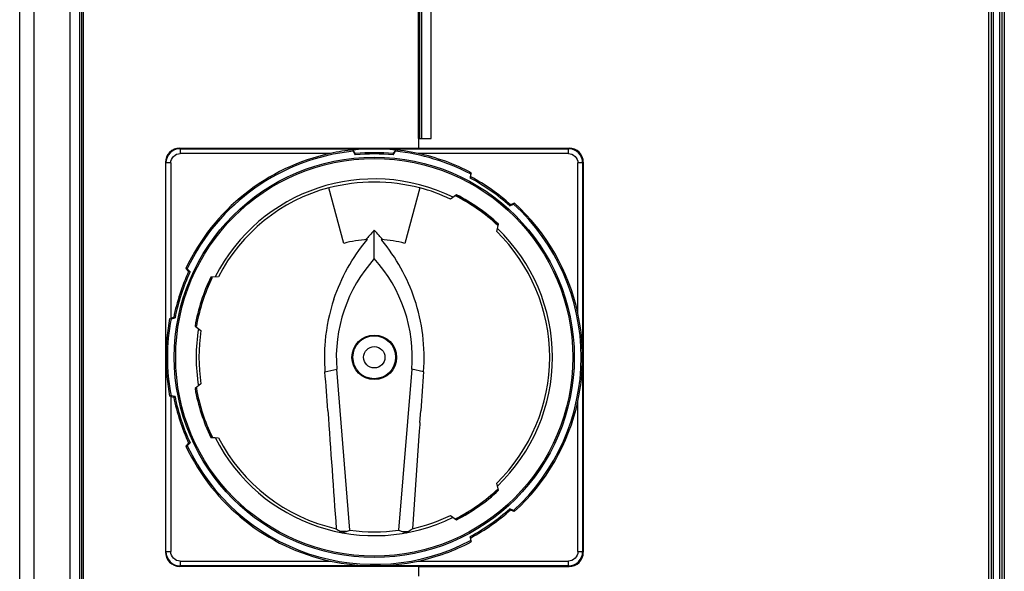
# Model space of a CAD drawing. Header units: inches. Extents: x 0 to 166, y 0 to 117.
# Tile 5 of 80: x 20.56 to 28.72, y 48.14 to 52.7. Entities that reach past the tile are written whole.
import ezdxf

# ---------------------------------------------------------------- set-up
doc = ezdxf.new("R2010")
doc.units = ezdxf.units.IN
doc.header["$LTSCALE"] = 9.105315
doc.header["$MEASUREMENT"] = 0
doc.layers.get('0').update_dxf_attribs({"linetype": 'CONTINUOUS'})

msp = doc.modelspace()

# ---------------------------------------------------------------- linework, layer by layer
at = {"color": 7, "linetype": 'CONTINUOUS'}
for p, q in [((20.6778, 71.5135), (20.6778, 43.0729)), ((20.5605, 43.1088), (20.5605, 71.3955)), ((20.9793, 43.0601), (20.9795, 71.3954)), ((23.9716, 51.719), (23.9716, 71.3954)), ((21.0597, 43.1785), (21.0597, 63.8623)), ((21.0735, 63.8598), (21.0735, 43.1785)), ((21.0873, 63.8572), (21.0873, 43.1785)), ((23.8648, 51.719), (23.8638, 63.8572)), ((23.8776, 51.719), (23.8776, 63.8598)), ((23.8914, 63.8623), (23.8914, 51.719)), ((28.5927, 43.1045), (28.5927, 63.845)), ((28.6109, 63.845), (28.6109, 43.1045)), ((28.629, 63.845), (28.629, 43.1024)), ((28.6843, 43.1024), (28.6843, 63.845)), ((28.7024, 43.1045), (28.7024, 63.845)), ((28.7206, 63.845), (28.7206, 43.1045)), ((23.865, 51.719), (23.9716, 51.719)), ((23.8664, 51.719), (23.8664, 51.6403)), ((21.8905, 51.6348), (21.8862, 51.639)), ((21.8905, 51.6348), (21.8905, 51.5954)), ((21.8905, 51.6348), (25.1079, 51.6348)), ((23.1358, 51.5954), (21.8905, 51.5954)), ((23.3417, 51.5941), (23.3245, 51.6239)), ((23.3245, 51.6135), (23.3245, 51.6239)), ((23.3245, 51.6135), (23.3417, 51.5837)), ((23.3417, 51.5872), (23.3417, 51.5941)), ((23.6739, 51.6239), (23.6567, 51.5941)), ((23.6567, 51.5837), (23.6739, 51.6135)), ((23.6567, 51.5941), (23.6567, 51.5872)), ((23.6739, 51.6239), (23.6739, 51.6135)), ((25.1079, 51.5954), (23.8626, 51.5954)), ((23.8664, 51.6403), (25.1134, 51.6403)), ((25.1134, 51.6403), (25.1079, 51.6348)), ((25.1079, 51.5954), (25.1079, 51.6348)), ((21.768, 51.5211), (21.7724, 51.5167)), ((21.768, 51.5211), (21.768, 48.295)), ((21.7724, 48.2993), (21.7724, 51.5167)), ((21.8118, 51.5167), (21.7724, 51.5167)), ((21.8118, 51.5167), (21.8118, 50.2318)), ((25.2259, 51.5167), (25.1866, 51.5167)), ((25.1866, 50.2714), (25.1866, 51.5167)), ((25.2259, 51.5167), (25.2315, 51.5222)), ((25.2259, 51.5167), (25.2259, 48.2993)), ((25.2315, 51.5222), (25.2315, 48.2938)), ((24.2961, 51.4259), (24.2932, 51.392)), ((24.3029, 51.4356), (24.2961, 51.4259)), ((24.2999, 51.4017), (24.3029, 51.4356)), ((24.2999, 51.4017), (24.2952, 51.3949)), ((23.2465, 50.8511), (23.123, 51.3121)), ((23.8754, 51.3121), (23.7519, 50.8511)), ((24.1811, 51.2529), (24.1304, 51.2174)), ((24.6221, 51.1617), (24.653, 51.1761)), ((24.6241, 51.1645), (24.6289, 51.1713)), ((24.6518, 51.182), (24.6289, 51.1713)), ((24.653, 51.1761), (24.659, 51.1847)), ((24.659, 51.1847), (24.6597, 51.1857)), ((24.5137, 50.949), (24.5297, 51.0088)), ((23.4992, 50.7245), (23.4992, 50.9606)), ((21.938, 50.6443), (21.9608, 50.619)), ((21.9392, 50.6439), (21.938, 50.6443)), ((21.9492, 50.6407), (21.9392, 50.6439)), ((21.972, 50.6154), (21.9492, 50.6407)), ((21.9687, 50.6164), (21.9608, 50.619)), ((22.207, 50.5738), (22.1452, 50.5717)), ((21.8815, 50.4131), (21.8815, 50.3843)), ((21.8034, 50.23), (21.8133, 50.2268)), ((21.8367, 50.2371), (21.8118, 50.2318)), ((21.8146, 50.2264), (21.8479, 50.2334)), ((21.8446, 50.2345), (21.8367, 50.2371)), ((22.0137, 50.167), (22.0625, 50.1289)), ((23.0903, 49.7888), (23.1883, 49.809)), ((23.2976, 48.4767), (23.1882, 49.8089)), ((23.8101, 49.8089), (23.7007, 48.4767)), ((23.908, 49.7888), (23.8101, 49.8089)), ((22.0625, 49.6872), (22.0137, 49.6491)), ((21.8046, 49.5864), (21.8034, 49.586)), ((21.8083, 49.5877), (21.8046, 49.5864)), ((21.8146, 49.5897), (21.8083, 49.5877)), ((21.8118, 49.5843), (21.8367, 49.579)), ((21.8118, 49.5843), (21.8118, 48.2993)), ((21.8479, 49.5826), (21.8146, 49.5897)), ((21.8446, 49.5815), (21.8367, 49.579)), ((25.1866, 48.2993), (25.1866, 49.5446)), ((23.877, 49.3684), (23.884, 49.4655)), ((21.8815, 49.4318), (21.8815, 49.403)), ((23.8718, 49.2957), (23.8147, 48.4891)), ((23.8757, 49.3508), (23.8718, 49.2957)), ((23.877, 49.3684), (23.8757, 49.3508)), ((22.1452, 49.2444), (22.181, 49.2431)), ((22.1868, 49.2429), (22.207, 49.2422)), ((21.9608, 49.197), (21.938, 49.1717)), ((21.938, 49.1717), (21.9492, 49.1754)), ((21.9492, 49.1754), (21.972, 49.2007)), ((21.9608, 49.197), (21.9687, 49.1996)), ((24.5297, 48.8072), (24.5137, 48.867)), ((24.653, 48.64), (24.6221, 48.6543)), ((24.6289, 48.6447), (24.6241, 48.6515)), ((24.6289, 48.6447), (24.6518, 48.634)), ((24.6597, 48.6303), (24.653, 48.64)), ((24.1304, 48.5987), (24.1811, 48.5632)), ((24.1828, 48.5701), (24.1796, 48.5687)), ((23.2675, 48.4666), (23.2182, 48.4659)), ((23.2675, 48.4664), (23.2685, 48.4667)), ((23.7308, 48.4664), (23.7298, 48.4667)), ((23.7308, 48.4665), (23.7802, 48.466)), ((24.2932, 48.424), (24.2961, 48.3901)), ((24.2999, 48.4144), (24.2952, 48.4212)), ((24.2961, 48.3901), (24.2999, 48.3847)), ((24.3029, 48.3805), (24.2999, 48.4144)), ((24.2999, 48.3847), (24.3021, 48.3815)), ((24.3021, 48.3815), (24.3029, 48.3805)), ((21.7724, 48.2993), (21.768, 48.295)), ((21.7724, 48.2993), (21.8118, 48.2993)), ((25.1866, 48.2993), (25.2259, 48.2993)), ((25.2315, 48.2938), (25.2259, 48.2993)), ((21.8862, 48.177), (21.8905, 48.1813)), ((21.8905, 48.2206), (23.1358, 48.2206)), ((21.8905, 48.2206), (21.8905, 48.1813)), ((25.1079, 48.1813), (21.8905, 48.1813)), ((23.8626, 48.2206), (25.1079, 48.2206)), ((23.8664, 48.1757), (25.1134, 48.1757)), ((23.8664, 48.1757), (23.8664, 48.097)), ((25.1079, 48.1813), (25.1079, 48.2206)), ((25.1079, 48.1813), (25.1134, 48.1757))]:
    msp.add_line(p, q, dxfattribs=at)
for radius in [1.6575, 1.6457, 0.1772, 0.0886]:
    msp.add_circle((23.4992, 49.908), radius, dxfattribs=at)
for centre, radius, start, end in [((21.8861, 51.521), 0.118, 89.90548, 179.9764), ((21.8905, 51.5167), 0.1181, 90.02107, 179.98039), ((23.4992, 49.908), 1.7261, 102.15381, 154.75082), ((23.4992, 49.908), 1.7144, 95.84816, 154.70136), ((23.5068, 49.8743), 1.7606, 95.84641, 102.16478), ((23.4992, 49.908), 1.7247, 84.18676, 95.81324), ((23.4992, 49.908), 1.6934, 84.66391, 95.33609), ((23.4992, 49.908), 1.6831, 84.63114, 95.36886), ((23.492, 49.8767), 1.7582, 77.83397, 85.52881), ((23.4992, 49.908), 1.7144, 62.29864, 84.15184), ((23.4992, 49.908), 1.7261, 62.24918, 77.84619), ((25.1078, 51.5167), 0.1181, 0.01961, 89.97893), ((23.4992, 49.908), 1.4764, 63.76593, 153.23407), ((23.4992, 49.908), 1.4511, 75, 105), ((23.4992, 49.908), 1.6831, 48.14839, 61.85161), ((23.4992, 49.908), 1.6948, 48.19585, 61.80415), ((23.4992, 49.908), 1.4536, 105, 152.73944), ((23.4992, 49.908), 1.4536, 64.26056, 75), ((24.114, 51.09), 0.1704, 66.02567, 67.2275), ((23.4992, 49.908), 1.5079, 46.88903, 63.11097), ((23.4992, 49.908), 1.4964, 46.8837, 63.34651), ((23.4992, 49.908), 1.7144, 312.29864, 47.70136), ((23.4992, 49.908), 1.7261, 12.15381, 47.75082), ((24.0859, 50.5793), 0.612, 45.38734, 45.98894), ((24.6124, 49.9097), 1.5308, 136.6503, 138.82782), ((22.3749, 49.8989), 1.5464, 41.18277, 43.35897), ((23.4992, 49.908), 1.4536, 314.26056, 45.73944), ((23.4992, 49.908), 1.4764, 313.76593, 46.23407), ((23.4992, 49.908), 0.9764, 93.36006, 105), ((24.6369, 49.8867), 1.5644, 138.78309, 140.49324), ((24.5589, 49.9432), 1.4595, 139.92972, 140.25506), ((22.3758, 49.8997), 1.5451, 39.47084, 41.18179), ((22.4398, 49.9434), 1.4592, 39.74488, 40.07028), ((23.4992, 49.908), 0.9764, 75, 86.63995), ((24.403, 49.907), 1.2187, 137.86946, 184.6166), ((22.5954, 49.907), 1.2187, 355.3834, 42.13054), ((23.4992, 49.908), 1.6948, 155.19585, 168.80415), ((23.4992, 49.908), 1.6831, 155.14839, 168.85161), ((23.4992, 49.908), 1.5079, 153.88903, 170.11097), ((23.4992, 49.908), 1.4964, 153.8837, 170.1163), ((22.8347, 50.1969), 0.7793, 153.10869, 153.53937), ((24.606, 49.906), 1.5203, 161.47449, 174.92677), ((23.4731, 49.902), 1.7529, 0.19715, 12.16715), ((23.4992, 49.908), 1.7261, 169.24919, 190.75081), ((23.4992, 49.908), 1.7144, 169.29864, 190.70136), ((23.4992, 49.908), 1.4764, 170.76593, 189.23407), ((23.4992, 49.908), 1.4536, 171.26056, 188.73944), ((24.6092, 49.9065), 1.5234, 174.95749, 184.43264), ((23.4731, 49.9141), 1.7529, 347.83285, 359.80285), ((-37.9536, 45.0875), 61.2247, 4.101283, 4.403952), ((85.1313, 45.0745), 61.4045, 175.596779, 175.899263), ((23.4992, 49.908), 1.5079, 189.88903, 206.11097), ((23.4992, 49.908), 1.4964, 189.8837, 206.1163), ((23.4992, 49.908), 1.6948, 191.19585, 204.80415), ((23.4992, 49.908), 1.6831, 191.14839, 204.85161), ((23.4992, 49.908), 1.7261, 312.24918, 347.84619), ((22.8283, 49.616), 0.7721, 206.4342, 206.97286), ((23.4992, 49.908), 1.4764, 206.76593, 296.23407), ((23.4992, 49.908), 1.4536, 207.26056, 257.46205), ((23.4992, 49.908), 1.7261, 205.24918, 257.84619), ((23.4992, 49.908), 1.7144, 205.29864, 297.70136), ((23.4992, 49.908), 1.4964, 296.8837, 313.34651), ((23.4992, 49.908), 1.5079, 296.88903, 313.11097), ((24.0749, 49.2479), 0.6277, 313.96992, 314.55108), ((23.4992, 49.908), 1.6831, 298.14839, 311.85161), ((23.4992, 49.908), 1.6948, 298.19585, 311.80415), ((23.4992, 49.908), 1.4536, 282.53795, 295.73944), ((24.4158, 50.2959), 2.1869, 235.70823, 236.79741), ((22.658, 50.2965), 1.929, 288.45142, 289.36483), ((24.3404, 50.2965), 1.929, 250.63517, 251.54858), ((22.5826, 50.2959), 2.1869, 303.20255, 304.29174), ((24.4223, 50.3058), 2.1988, 236.79686, 237.29545), ((22.655, 50.302), 1.9351, 287.41798, 288.45363), ((24.3434, 50.3021), 1.9352, 251.54564, 252.58123), ((22.5761, 50.3058), 2.1988, 302.70459, 303.20319), ((23.4992, 49.908), 1.7261, 282.15381, 297.75082), ((21.886, 48.295), 0.118, 180.01758, 270.10055), ((21.8905, 48.2994), 0.1181, 180.01961, 269.97893), ((25.1078, 48.2994), 0.1181, 270.02107, 359.98039), ((23.5052, 49.9341), 1.7529, 257.83285, 269.80285), ((23.4931, 49.9341), 1.7529, 270.19715, 282.16715)]:
    msp.add_arc(centre, radius, start, end, dxfattribs=at)
for centre, major_axis, ratio, start_param, end_param in [((22.4755, 51.8309), (11.0098, 0), 0.017455, -1.624347, -1.444126), ((25.1133, 51.5222), (0.0835, 0.0835), 0.999695, -0.785271, 0.785246), ((23.4992, 49.9142), (0, 1.4517), 0.999991, -3.280901, -3.002284), ((25.1133, 48.2939), (0.0835, -0.0835), 0.999695, -0.785246, 0.785271), ((22.4755, 47.9851), (11.0098, 0), 0.017455, 1.444126, 1.624347)]:
    msp.add_ellipse(centre, major_axis=major_axis, ratio=ratio, start_param=start_param, end_param=end_param, dxfattribs=at)
msp.add_ellipse((23.4992, 49.9076), major_axis=(0, 0.1847), ratio=0.999998, dxfattribs=at)
for points in [[(21.8118, 51.5167), (21.8118, 51.5366), (21.8302, 51.577), (21.8706, 51.5954), (21.8905, 51.5954)], [(25.1079, 51.5954), (25.1278, 51.5954), (25.1682, 51.577), (25.1866, 51.5366), (25.1866, 51.5167)], [(23.1645, 50.389), (23.2237, 50.5654), (23.3177, 50.7333), (23.4366, 50.8764)], [(23.8336, 50.3897), (23.7744, 50.5659), (23.6805, 50.7335), (23.5617, 50.8764)], [(23.908, 49.7888), (23.9236, 49.99), (23.8979, 50.1984), (23.8336, 50.3897)], [(23.1143, 49.4663), (23.1378, 49.1406), (23.1605, 48.8148), (23.1836, 48.4891)], [(21.8905, 48.2206), (21.8706, 48.2206), (21.8302, 48.239), (21.8118, 48.2794), (21.8118, 48.2993)], [(25.1866, 48.2993), (25.1866, 48.2794), (25.1682, 48.239), (25.1278, 48.2206), (25.1079, 48.2206)]]:
    msp.add_open_spline(points, degree=3, dxfattribs=at)
for points, knots in [([(24.2812, 51.1933), (24.2707, 51.1996), (24.2386, 51.2181), (24.2059, 51.2357), (24.1832, 51.2458)], [0, 0, 0, 0, 0.3317, 1, 1, 1, 1]), ([(24.4581, 51.067), (24.4635, 51.0625), (24.4815, 51.047), (24.4991, 51.0311), (24.5111, 51.0195)], [0, 0, 0, 0, 0.296601, 1, 1, 1, 1]), ([(24.5157, 51.015), (24.5172, 51.0135), (24.5212, 51.0093), (24.5255, 51.0054), (24.5275, 51.0025)], [0, 0, 0, 0, 0.379992, 1, 1, 1, 1]), ([(22.1104, 50.4862), (22.1128, 50.4918), (22.1213, 50.5113), (22.1303, 50.5306), (22.1371, 50.5441)], [0, 0, 0, 0, 0.286981, 1, 1, 1, 1]), ([(22.1397, 50.5494), (22.1412, 50.5523), (22.1452, 50.5597), (22.1487, 50.5674), (22.1519, 50.5715)], [0, 0, 0, 0, 0.38729, 1, 1, 1, 1]), ([(22.1111, 49.3283), (22.1134, 49.3229), (22.1217, 49.304), (22.1304, 49.2854), (22.1369, 49.2722)], [0, 0, 0, 0, 0.286224, 1, 1, 1, 1]), ([(22.1402, 49.2658), (22.1416, 49.263), (22.1454, 49.2559), (22.1488, 49.2485), (22.1519, 49.2446)], [0, 0, 0, 0, 0.384484, 1, 1, 1, 1]), ([(24.5153, 48.8006), (24.5169, 48.8022), (24.521, 48.8065), (24.5254, 48.8105), (24.5275, 48.8135)], [0, 0, 0, 0, 0.378387, 1, 1, 1, 1]), ([(24.4594, 48.7501), (24.4646, 48.7545), (24.482, 48.7695), (24.499, 48.7849), (24.5107, 48.7962)], [0, 0, 0, 0, 0.295528, 1, 1, 1, 1]), ([(24.283, 48.6239), (24.2722, 48.6174), (24.2394, 48.5984), (24.2059, 48.5803), (24.1828, 48.5701)], [0, 0, 0, 0, 0.333189, 1, 1, 1, 1])]:
    msp.add_open_spline(points, degree=3, knots=knots, dxfattribs=at)

doc.saveas('drawing.dxf')
